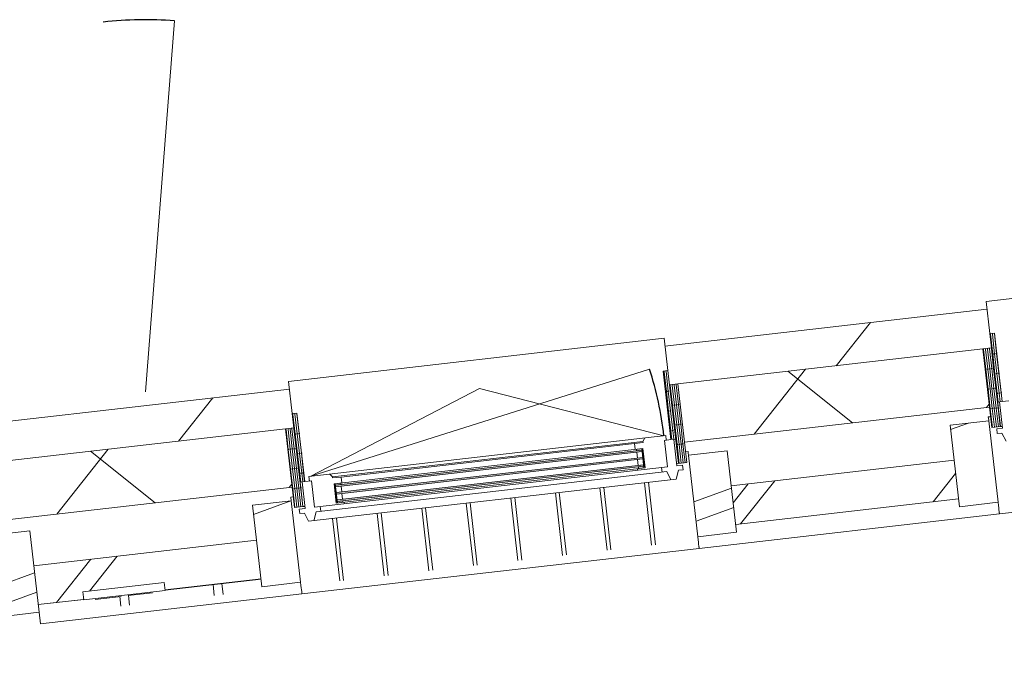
# Model space of a CAD drawing. Header units: metres. Extents: x 136266 to 136452, y 453403 to 453560.
# Tile 124 of 133: x 136319.62 to 136322.15, y 453533.7 to 453535.37. Entities that reach past the tile are written whole.
import ezdxf

# ---------------------------------------------------------------- set-up
doc = ezdxf.new("R2010")
doc.units = ezdxf.units.M
doc.layers.add('A-DETL-BEBOUWING', color=253, linetype='Continuous', lineweight=9)
doc.layers.add('A-DETL-GENF-4', color=252, linetype='Continuous', lineweight=9)

# ---------------------------------------------------------------- blocks, each defined once
blk = doc.blocks.new('859-DO-0010 29-09-2022')
at = {"layer": 'A-DETL-BEBOUWING'}
h = blk.add_hatch(dxfattribs=at)
h.set_pattern_fill('FP_1376', color=256, angle=45.00000000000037, style=0, pattern_type=2)
h.set_pattern_definition([(76.77800000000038, (27608.74668354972, 84711.67098622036), (-412.9549461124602, 97.02500956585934), []), (166.7780000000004, (27608.74668354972, 84711.67098622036), (-97.02500956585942, -412.9549461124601), [])])
h.paths.add_polyline_path([(25313.49045368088, 83289.77181758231), (25646.51514535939, 83496.07888620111), (25567.52073216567, 83623.59313122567), (25234.49604048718, 83417.28606260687)])
h.paths.add_polyline_path([(26606.27236291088, 84090.6435028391), (27225.99159372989, 84474.55635096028), (27146.21398121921, 84601.58540807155), (26527.27794971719, 84218.15774786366)])
h.paths.add_polyline_path([(28087.13779512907, 85008.03195472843), (28756.16253402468, 85422.48930928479), (28676.38492151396, 85549.51836639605), (28008.14338193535, 85135.546199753), (28063.16941164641, 85046.72216332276)])
h.paths.add_polyline_path([(29617.30873542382, 85955.96491305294), (29904.00327456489, 86133.57069255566), (29825.0088613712, 86261.08493758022), (29538.31432223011, 86083.47915807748), (29593.34035194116, 85994.65512164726)])
h = blk.add_hatch(dxfattribs=at)
h.set_pattern_fill('FP_1375', color=256, angle=45.00000000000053, style=0, pattern_type=2)
h.set_pattern_definition([(76.77800000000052, (27727.23798108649, 84520.40001612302), (-389.3964602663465, 91.4898722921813), []), (76.77800000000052, (28747.35265003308, 85152.35548860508), (-389.3964602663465, 91.4898722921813), [])])
h.paths.add_polyline_path([(25431.9820734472, 83098.50045007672), (25724.20220671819, 83279.52930647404), (25671.539264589, 83364.53880315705), (25379.31913131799, 83183.50994675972), (25405.65060238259, 83141.00519841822)])
h.paths.add_polyline_path([(26765.56854108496, 83924.6503475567), (26865.2846806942, 83986.4239786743), (26855.27895041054, 84002.57541383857), (27033.79889344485, 84113.16759230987), (27044.33148187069, 84097.34254303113), (27254.37314701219, 84227.46226479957), (27201.71020488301, 84312.47176148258), (26712.90559895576, 84009.65984423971), (26739.23707002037, 83967.15509589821)])
h.paths.add_polyline_path([(28295.73948137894, 84872.58330588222), (28784.54408730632, 85175.39522312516), (28731.88114517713, 85260.40471980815), (28243.07653924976, 84957.59280256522), (28269.40801031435, 84915.08805422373)])
h.paths.add_polyline_path([(29825.91042167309, 85820.51626420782), (30022.4948943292, 85942.29932505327), (29969.8319522, 86027.30882173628), (29773.24747954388, 85905.52576089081), (29807.75435362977, 85849.82412555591)])
h = blk.add_hatch(dxfattribs=at)
h.set_pattern_fill('FP_841', color=256, angle=44.99999999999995, style=0, pattern_type=2)
h.set_pattern_definition([(76.77799999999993, (1020.113961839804, 631.954765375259), (-389.3964602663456, 91.48987229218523), [])])
h.paths.add_polyline_path([(27989.44129266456, 85123.96035248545), (28695.87021010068, 85561.58940157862), (28643.20726797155, 85646.59889826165), (27936.77835053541, 85208.96984916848), (27969.95600407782, 85155.4138662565)])
h = blk.add_hatch(dxfattribs=at)
h.set_pattern_fill('FP_1659', color=256, scale=0.9999999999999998, angle=121.7779999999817, style=0, pattern_type=2)
h.set_pattern_definition([(301.7779999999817, (28717.04017869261, 85620.02130169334), (43.18482431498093, 26.75277460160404), [50.79999999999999, 0, 0, 0]), (301.7779999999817, (28712.72169626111, 85617.3460242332), (43.18482431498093, 26.75277460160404), [50.79999999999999, 0, 0, 0]), (301.7779999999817, (28708.40321382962, 85614.67074677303), (43.18482431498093, 26.75277460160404), [50.79999999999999, 0, 0, 0]), (301.7779999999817, (28704.08473139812, 85611.99546931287), (43.18482431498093, 26.75277460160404), [50.79999999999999, 0, 0, 0]), (301.7779999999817, (28699.76624896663, 85609.3201918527), (43.18482431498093, 26.75277460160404), [50.79999999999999, 0, 0, 0]), (301.7779999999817, (28695.44776653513, 85606.64491439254), (43.18482431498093, 26.75277460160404), [50.79999999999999, 0, 0, 0]), (301.7779999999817, (28691.12928410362, 85603.96963693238), (43.18482431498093, 26.75277460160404), [50.79999999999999, 0, 0, 0]), (301.7779999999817, (28686.81080167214, 85601.29435947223), (43.18482431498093, 26.75277460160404), [50.79999999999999, 0, 0, 0]), (301.7779999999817, (28682.49231924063, 85598.61908201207), (43.18482431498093, 26.75277460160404), [50.79999999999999, 0, 0, 0]), (301.7779999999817, (28678.17383680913, 85595.9438045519), (43.18482431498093, 26.75277460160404), [50.79999999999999, 0, 0, 0])])
h.paths.add_polyline_path([(28694.99957671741, 85585.78121567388), (28686.58606111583, 85599.36246840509), (28676.38492151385, 85593.04291534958), (28769.59832908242, 85442.57610622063), (28779.79946868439, 85448.89565927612), (28706.07134970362, 85567.90895463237)])
h = blk.add_hatch(dxfattribs=at)
h.set_pattern_fill('FP_419', color=256, scale=0.9999999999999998, angle=121.7779999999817, style=0, pattern_type=2)
h.set_pattern_definition([(301.7779999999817, (28717.82337801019, 85576.98194065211), (43.18482431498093, 26.75277460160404), [50.79999999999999, 0, 0, 0]), (301.7779999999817, (28713.50489557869, 85574.30666319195), (43.18482431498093, 26.75277460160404), [50.79999999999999, 0, 0, 0]), (301.7779999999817, (28709.18641314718, 85571.63138573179), (43.18482431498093, 26.75277460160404), [50.79999999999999, 0, 0, 0]), (301.7779999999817, (28704.86793071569, 85568.95610827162), (43.18482431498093, 26.75277460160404), [50.79999999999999, 0, 0, 0]), (301.7779999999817, (28700.54944828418, 85566.28083081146), (43.18482431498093, 26.75277460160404), [50.79999999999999, 0, 0, 0]), (301.7779999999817, (28696.23096585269, 85563.60555335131), (43.18482431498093, 26.75277460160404), [50.79999999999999, 0, 0, 0]), (301.7779999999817, (28691.9124834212, 85560.93027589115), (43.18482431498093, 26.75277460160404), [50.79999999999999, 0, 0, 0]), (301.7779999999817, (28687.59400098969, 85558.25499843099), (43.18482431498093, 26.75277460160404), [50.79999999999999, 0, 0, 0]), (301.7779999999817, (28683.27551855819, 85555.57972097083), (43.18482431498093, 26.75277460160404), [50.79999999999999, 0, 0, 0]), (301.7779999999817, (28678.9570361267, 85552.90444351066), (43.18482431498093, 26.75277460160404), [50.79999999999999, 0, 0, 0])])
h.paths.add_polyline_path([(28695.87021010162, 85561.58940157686), (28677.16812083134, 85550.00355430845), (28784.07389335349, 85377.43427604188), (28802.77598262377, 85389.0201233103)])
h = blk.add_hatch(dxfattribs=at)
h.set_pattern_fill('FP_1381', color=256, angle=-58.22199999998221, style=0, pattern_type=2)
h.set_pattern_definition([(45.00000000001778, (0.0001333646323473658, 6.154339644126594e-05), (-282.8427124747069, 282.8427124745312), []), (45.00000000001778, (1200.000006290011, 0.0003422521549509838), (-282.8427124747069, 282.8427124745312), [])])
h.paths.add_polyline_path([(28795.07667573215, 85158.39332378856), (28880.08617241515, 85211.05626591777), (28769.49399394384, 85389.57620895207), (28684.48449726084, 85336.91326682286)])
h = blk.add_hatch(dxfattribs=at)
h.set_pattern_fill('FP_1658', color=256, scale=0.9999999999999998, angle=121.7779999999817, style=0, pattern_type=2)
h.set_pattern_definition([(301.7779999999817, (27927.69639857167, 85131.02692536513), (-43.18482431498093, -26.75277460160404), [50.79999999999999, 0, 0, 0]), (301.7779999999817, (27932.01488100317, 85133.7022028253), (-43.18482431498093, -26.75277460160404), [50.79999999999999, 0, 0, 0]), (301.7779999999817, (27936.33336343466, 85136.37748028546), (-43.18482431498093, -26.75277460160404), [50.79999999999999, 0, 0, 0]), (301.7779999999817, (27940.65184586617, 85139.05275774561), (-43.18482431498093, -26.75277460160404), [50.79999999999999, 0, 0, 0]), (301.7779999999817, (27944.97032829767, 85141.72803520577), (-43.18482431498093, -26.75277460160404), [50.79999999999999, 0, 0, 0]), (301.7779999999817, (27949.28881072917, 85144.40331266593), (-43.18482431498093, -26.75277460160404), [50.79999999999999, 0, 0, 0]), (301.7779999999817, (27953.60729316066, 85147.0785901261), (-43.18482431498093, -26.75277460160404), [50.79999999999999, 0, 0, 0]), (301.7779999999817, (27957.92577559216, 85149.75386758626), (-43.18482431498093, -26.75277460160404), [50.79999999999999, 0, 0, 0]), (301.7779999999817, (27962.24425802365, 85152.42914504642), (-43.18482431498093, -26.75277460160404), [50.79999999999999, 0, 0, 0]), (301.7779999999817, (27966.56274045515, 85155.10442250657), (-43.18482431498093, -26.75277460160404), [50.79999999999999, 0, 0, 0])])
h.paths.add_polyline_path([(27989.44129266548, 85123.9603524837), (27969.9560040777, 85155.41386625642), (27959.75486447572, 85149.09431320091), (28052.96827204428, 84998.62750407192), (28063.16941164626, 85004.94705712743)])
h = blk.add_hatch(dxfattribs=at)
h.set_pattern_fill('FP_939', color=256, angle=180, style=0, pattern_type=2)
h.set_pattern_definition([(301.778, (27965.88335154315, 85111.15860595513), (-43.1848243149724, -26.75277460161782), [50.8, 0, 0, 0]), (301.778, (27970.20135154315, 85113.83460595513), (-43.1848243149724, -26.75277460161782), [50.8, 0, 0, 0]), (301.778, (27974.52035154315, 85116.50960595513), (-43.1848243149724, -26.75277460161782), [50.8, 0, 0, 0]), (301.778, (27978.83835154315, 85119.18460595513), (-43.1848243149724, -26.75277460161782), [50.8, 0, 0, 0]), (301.778, (27983.15735154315, 85121.86060595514), (-43.1848243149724, -26.75277460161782), [50.8, 0, 0, 0]), (301.778, (27987.47535154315, 85124.53560595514), (-43.1848243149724, -26.75277460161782), [50.8, 0, 0, 0]), (301.778, (27991.79435154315, 85127.21060595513), (-43.1848243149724, -26.75277460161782), [50.8, 0, 0, 0]), (301.778, (27996.11235154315, 85129.88560595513), (-43.1848243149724, -26.75277460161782), [50.8, 0, 0, 0]), (301.778, (28000.43135154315, 85132.56160595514), (-43.1848243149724, -26.75277460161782), [50.8, 0, 0, 0]), (301.778, (28004.74935154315, 85135.23660595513), (-43.1848243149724, -26.75277460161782), [50.8, 0, 0, 0])])
h.paths.add_polyline_path([(28008.14338196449, 85135.5461997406), (27989.44129269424, 85123.96035247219), (28096.34706521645, 84951.39107420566), (28115.0491544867, 84962.97692147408), (28011.93876976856, 85129.41961444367)])
h = blk.add_hatch(dxfattribs=at)
h.set_pattern_fill('FP_1380', color=256, angle=-58.22199999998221, style=0, pattern_type=2)
h.set_pattern_definition([(45.00000000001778, (0.000133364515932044, 6.154329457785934e-05), (-282.8427124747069, 282.8427124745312), []), (45.00000000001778, (1200.000006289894, 0.0003422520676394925), (-282.8427124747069, 282.8427124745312), [])])
h.paths.add_polyline_path([(28221.26257312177, 84802.9184644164), (28306.27206980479, 84855.5814065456), (28195.67989133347, 85034.10134957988), (28110.67039465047, 84981.43840745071), (28129.84366848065, 84950.48855367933)])
h = blk.add_hatch(color=256, dxfattribs=at)
h.paths.add_polyline_path([(27322.45865269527, 84529.61183688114), (27324.56517038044, 84526.21145701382), (27336.46649991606, 84533.58426891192), (27334.35998223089, 84536.98464877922)])
h.paths.add_polyline_path([(27348.79012375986, 84487.10708853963), (27360.69145329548, 84494.47990043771), (27358.58493561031, 84497.88028030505), (27346.68360607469, 84490.50746840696)])
h.paths.add_polyline_path([(28009.31391298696, 84896.29814888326), (28021.21524252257, 84903.67096078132), (28019.1087248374, 84907.07134064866), (28007.20739530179, 84899.69852875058)])
h.paths.add_polyline_path([(27985.08895960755, 84935.40251735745), (27996.99028914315, 84942.77532925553), (27994.88377145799, 84946.17570912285), (27982.98244192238, 84938.80289722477)])
for points in [[(27326.67168806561, 84522.8110771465), (27999.09680682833, 84939.37494938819), (27996.99028914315, 84942.77532925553), (27324.56517038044, 84526.21145701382)], [(27336.67764707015, 84506.65927277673), (28009.10276583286, 84923.22314501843), (28006.99624814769, 84926.62352488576), (27334.57112938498, 84510.05965264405)], [(27346.68360607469, 84490.50746840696), (28019.1087248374, 84907.07134064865), (28017.00220715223, 84910.47172051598), (27344.57708838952, 84493.90784827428)]]:
    blk.add_hatch(color=256, dxfattribs=at).paths.add_polyline_path(points)
h = blk.add_hatch(dxfattribs=at)
h.set_pattern_fill('FP_841', color=256, angle=44.99999999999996, style=0, pattern_type=2)
h.set_pattern_definition([(76.77799999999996, (1020.113961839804, 631.9547653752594), (-389.3964602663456, 91.48987229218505), [])])
h.paths.add_polyline_path([(26497.52462590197, 84199.72571808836), (27165.69926981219, 84613.65644325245), (27113.03632770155, 84698.6659399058), (26444.86168377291, 84284.73521477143)])
h = blk.add_hatch(dxfattribs=at)
h.set_pattern_fill('FP_1659', color=256, scale=0.9999999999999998, angle=121.7779999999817, style=0, pattern_type=2)
h.set_pattern_definition([(301.7779999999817, (27186.86923839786, 84672.08834336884), (43.18482431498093, 26.75277460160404), [50.79999999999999, 0, 0, 0]), (301.7779999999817, (27182.55075596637, 84669.41306590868), (43.18482431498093, 26.75277460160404), [50.79999999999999, 0, 0, 0]), (301.7779999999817, (27178.23227353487, 84666.73778844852), (43.18482431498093, 26.75277460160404), [50.79999999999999, 0, 0, 0]), (301.7779999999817, (27173.91379110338, 84664.06251098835), (43.18482431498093, 26.75277460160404), [50.79999999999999, 0, 0, 0]), (301.7779999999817, (27169.59530867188, 84661.3872335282), (43.18482431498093, 26.75277460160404), [50.79999999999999, 0, 0, 0]), (301.7779999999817, (27165.27682624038, 84658.71195606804), (43.18482431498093, 26.75277460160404), [50.79999999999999, 0, 0, 0]), (301.7779999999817, (27160.95834380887, 84656.03667860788), (43.18482431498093, 26.75277460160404), [50.79999999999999, 0, 0, 0]), (301.7779999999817, (27156.63986137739, 84653.36140114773), (43.18482431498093, 26.75277460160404), [50.79999999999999, 0, 0, 0]), (301.7779999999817, (27152.32137894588, 84650.68612368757), (43.18482431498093, 26.75277460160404), [50.79999999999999, 0, 0, 0]), (301.7779999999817, (27148.00289651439, 84648.01084622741), (43.18482431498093, 26.75277460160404), [50.79999999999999, 0, 0, 0])])
h.paths.add_polyline_path([(27164.82863642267, 84637.84825734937), (27156.41512082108, 84651.42951008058), (27146.2139812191, 84645.10995702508), (27239.42738878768, 84494.64314789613), (27249.62852838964, 84500.96270095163), (27175.90040940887, 84619.97599630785)])
h = blk.add_hatch(dxfattribs=at)
h.set_pattern_fill('FP_419', color=256, scale=0.9999999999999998, angle=121.7779999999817, style=0, pattern_type=2)
h.set_pattern_definition([(301.7779999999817, (27187.65243771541, 84629.0489823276), (43.18482431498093, 26.75277460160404), [50.79999999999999, 0, 0, 0]), (301.7779999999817, (27183.33395528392, 84626.37370486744), (43.18482431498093, 26.75277460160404), [50.79999999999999, 0, 0, 0]), (301.7779999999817, (27179.01547285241, 84623.69842740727), (43.18482431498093, 26.75277460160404), [50.79999999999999, 0, 0, 0]), (301.7779999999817, (27174.69699042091, 84621.02314994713), (43.18482431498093, 26.75277460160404), [50.79999999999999, 0, 0, 0]), (301.7779999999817, (27170.3785079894, 84618.34787248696), (43.18482431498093, 26.75277460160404), [50.79999999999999, 0, 0, 0]), (301.7779999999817, (27166.06002555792, 84615.67259502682), (43.18482431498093, 26.75277460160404), [50.79999999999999, 0, 0, 0]), (301.7779999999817, (27161.74154312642, 84612.99731756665), (43.18482431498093, 26.75277460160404), [50.79999999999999, 0, 0, 0]), (301.7779999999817, (27157.42306069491, 84610.32204010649), (43.18482431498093, 26.75277460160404), [50.79999999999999, 0, 0, 0]), (301.7779999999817, (27153.10457826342, 84607.64676264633), (43.18482431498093, 26.75277460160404), [50.79999999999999, 0, 0, 0]), (301.7779999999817, (27148.78609583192, 84604.97148518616), (43.18482431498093, 26.75277460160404), [50.79999999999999, 0, 0, 0])])
h.paths.add_polyline_path([(27165.69926980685, 84613.65644325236), (27146.99718053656, 84602.07059598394), (27253.90295305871, 84429.50131771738), (27272.605042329, 84441.0871649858)])
h = blk.add_hatch(dxfattribs=at)
h.set_pattern_fill('FP_1379', color=256, angle=-58.22199999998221, style=0, pattern_type=2)
h.set_pattern_definition([(45.00000000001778, (0.0001333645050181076, 6.154329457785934e-05), (-282.8427124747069, 282.8427124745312), []), (45.00000000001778, (1200.000006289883, 0.0003422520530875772), (-282.8427124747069, 282.8427124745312), [])])
h.paths.add_polyline_path([(27264.90573543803, 84210.46036546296), (27349.91523212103, 84263.12330759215), (27239.32305364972, 84441.64325062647), (27154.31355696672, 84388.98030849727)])
h = blk.add_hatch(dxfattribs=at)
h.set_pattern_fill('FP_1378', color=256, angle=-58.22199999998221, style=0, pattern_type=2)
h.set_pattern_definition([(45.00000000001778, (0.0001333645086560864, 6.154329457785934e-05), (-282.8427124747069, 282.8427124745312), []), (45.00000000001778, (1200.000006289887, 0.0003422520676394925), (-282.8427124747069, 282.8427124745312), [])])
h.paths.add_polyline_path([(26691.09163282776, 83854.98550609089), (26776.10112951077, 83907.64844822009), (26665.50895103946, 84086.16839125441), (26580.49945435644, 84033.50544912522)])
for centre, radius, start, end in [((26782.39395069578, 84534.96894560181), 953.9999999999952, 110.7780000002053, 121.7780000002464), ((27257.76058973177, 84520.11654074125), 911.000000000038, 31.77800000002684, 42.77800000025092)]:
    blk.add_arc(centre, radius, start, end)
for p, q in [((28632.67467954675, 85663.60079759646), (29456.41670240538, 86173.90470682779)), ((28895.86132971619, 85185.52511399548), (29767.20867071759, 85725.32027081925)), ((28676.3849215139, 85593.04291534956), (28632.67467954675, 85663.60079759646)), ((28643.20726797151, 85646.59889826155), (27936.77835053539, 85208.96984916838)), ((28677.16812083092, 85550.00355430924), (28008.14338193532, 85135.54619975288)), ((28794.2510830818, 85457.8483594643), (28779.79946864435, 85448.89565930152)), ((28773.84880387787, 85445.2092533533), (28809.65960452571, 85387.40279560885)), ((26782.39395069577, 84534.96894560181), (26443.96436923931, 85426.92265426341)), ((28087.13779512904, 85008.03195472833), (28756.16253402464, 85422.48930928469)), ((28769.49399394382, 85389.57620895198), (28684.48449726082, 85336.91326682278)), ((28764.20397439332, 85398.04885570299), (28767.60591396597, 85400.15633961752)), ((28768.45666696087, 85391.184080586), (28764.20397439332, 85398.04885570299)), ((28769.45494880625, 85389.5726355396), (28768.45666696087, 85391.184080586)), ((28880.08617241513, 85211.05626591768), (28769.49399394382, 85389.57620895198)), ((28809.65960452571, 85387.40279560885), (28796.90818002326, 85379.50335428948)), ((28802.77598262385, 85389.02012331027), (28807.02645745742, 85391.65327041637)), ((28796.90818002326, 85379.50335428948), (28803.22773307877, 85369.30221468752)), ((28803.22773307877, 85369.30221468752), (28813.42887268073, 85375.62176774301)), ((28813.42887268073, 85375.62176774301), (28831.81547968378, 85361.1327138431)), ((28684.48449726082, 85336.91326682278), (28795.07667573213, 85158.39332378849)), ((28731.88114517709, 85260.40471980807), (28243.07653924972, 84957.59280256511)), ((27102.503739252, 84715.66783927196), (27926.24576211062, 85225.97174850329)), ((27926.24576211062, 85225.97174850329), (27969.95600407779, 85155.41386625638)), ((28795.07667573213, 85158.39332378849), (28880.08617241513, 85211.05626591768)), ((28880.05634469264, 85211.03778779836), (28884.32065514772, 85204.15425887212)), ((28884.32067112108, 85204.1542588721), (28880.05635623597, 85211.03779494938)), ((28884.32088828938, 85204.15388253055), (28887.43110639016, 85199.13331086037)), ((28887.43111475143, 85199.13332314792), (28884.32090939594, 85204.15387424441)), ((28237.03794759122, 84777.38693615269), (28895.86154688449, 85185.52473765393)), ((28887.43133191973, 85199.13294680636), (28890.27469955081, 85194.54313010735)), ((28890.27469949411, 85194.54315598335), (28887.43136144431, 85199.1329249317)), ((28890.27491666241, 85194.5427796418), (28892.67114279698, 85190.67474702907)), ((28892.67113181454, 85190.67479054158), (28890.27495711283, 85194.54274013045)), ((28892.67134898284, 85190.67441420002), (28894.46849752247, 85187.773423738)), ((28895.85523888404, 85185.53494592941), (28892.67140671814, 85190.67434678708)), ((28894.46868642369, 85187.77311881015), (28895.85545605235, 85185.53456958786)), ((28295.73948137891, 84872.5833058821), (28784.54408730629, 85175.39522312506)), ((28295.76691840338, 84872.53901652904), (28784.57152433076, 85175.35093377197)), ((27257.76058973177, 84520.11654074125), (27926.4261148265, 85138.83086540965)), ((28195.67989133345, 85034.10134957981), (28110.67039465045, 84981.43840745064)), ((28306.27206980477, 84855.58140654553), (28195.67989133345, 85034.10134957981)), ((28036.44757934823, 85002.50909064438), (27253.51011489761, 84517.48339363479)), ((28042.76713240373, 84992.30795104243), (28036.44757934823, 85002.50909064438)), ((28094.72973742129, 84944.50745230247), (28058.91893677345, 85002.31391004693)), ((28032.19710451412, 84999.87594353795), (27553.43643745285, 84907.76569550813)), ((28052.96827200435, 84998.62750409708), (28038.51665756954, 84989.67480393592)), ((28074.32745821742, 84931.86834619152), (28038.51665756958, 84989.67480393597)), ((28100.30962148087, 84986.76974864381), (28105.38037510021, 84989.91105420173)), ((28105.38037510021, 84989.91105420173), (28112.52172485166, 84978.38335515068)), ((28110.67039465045, 84981.43840745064), (28221.26257312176, 84802.91846441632)), ((27989.74322152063, 84963.9680223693), (27308.81715308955, 84542.13785591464)), ((27991.12947908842, 84961.73029972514), (27328.90549992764, 84551.48598053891)), ((27990.31205608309, 84973.92837335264), (27989.74322152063, 84963.9680223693)), ((27991.12947908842, 84961.73029972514), (27989.74322152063, 84963.9680223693)), ((28107.48116192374, 84952.40689362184), (28094.72973742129, 84944.50745230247)), ((28113.80071497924, 84942.20575401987), (28107.48116192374, 84952.40689362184)), ((27299.89094343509, 84452.10894339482), (28074.32745821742, 84931.86834619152)), ((27319.90836779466, 84528.03194861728), (27997.43405635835, 84947.75559738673)), ((27996.99028914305, 84942.77532925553), (27324.56517038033, 84526.21145701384)), ((27326.6716880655, 84522.8110771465), (27999.09680682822, 84939.3749493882)), ((28006.99624814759, 84926.62352488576), (27334.57112938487, 84510.05965264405)), ((27972.42738981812, 84950.14445245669), (27980.43215702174, 84937.2230089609)), ((27982.98244192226, 84938.80289722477), (27985.08895960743, 84935.40251735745)), ((27987.19547729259, 84932.00213749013), (27995.09491861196, 84919.25071298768)), ((27994.88377145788, 84946.17570912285), (28021.21524252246, 84903.67096078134)), ((28023.76552742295, 84905.25084904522), (27994.88377145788, 84946.17570912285)), ((27997.43405635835, 84947.75559738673), (28023.76552742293, 84905.25084904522)), ((27997.43405635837, 84947.75559738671), (28021.21524252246, 84903.67096078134)), ((28092.09659033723, 84948.75792710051), (28094.89019981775, 84950.48855367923)), ((28103.59957537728, 84935.88620096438), (28113.80071497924, 84942.20575401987)), ((28108.38466291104, 84912.97107632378), (28103.59957537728, 84935.88620096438)), ((27553.43643745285, 84907.76569550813), (27257.76058973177, 84520.11654074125)), ((27301.64453938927, 84413.19975551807), (28108.38466291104, 84912.97107632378)), ((27308.76078139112, 84443.48769205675), (28078.09672637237, 84920.08731832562)), ((27336.67764707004, 84506.65927277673), (28009.10276583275, 84923.22314501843)), ((28017.00220715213, 84910.47172051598), (27344.57708838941, 84493.90784827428)), ((28023.76552742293, 84905.25084904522), (27346.23983885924, 84485.52720027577)), ((27346.68360607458, 84490.50746840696), (28019.1087248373, 84907.07134064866)), ((27997.20143629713, 84915.85033312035), (28005.1008776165, 84903.0989086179)), ((28005.1008776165, 84903.0989086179), (28017.00220715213, 84910.47172051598)), ((28061.5760337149, 84923.96890487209), (28067.89558677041, 84913.76776527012)), ((28078.09672637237, 84920.08731832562), (28096.48333337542, 84905.5982644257)), ((28006.76362808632, 84894.71826061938), (28008.87014577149, 84891.31788075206)), ((28007.20739530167, 84899.69852875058), (28009.31391298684, 84896.29814888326)), ((28038.64705946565, 84869.76899281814), (28123.47958497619, 84732.83075874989)), ((28047.14800913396, 84875.03528703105), (28131.98053464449, 84738.09705296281)), ((28221.26257312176, 84802.91846441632), (28306.27206980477, 84855.58140654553)), ((27940.88613828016, 84809.20660936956), (28025.71866379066, 84672.26837530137)), ((27949.38708794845, 84814.4729035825), (28034.21961345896, 84677.53466951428)), ((28225.49705585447, 84796.01645737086), (28221.22129830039, 84802.91846441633)), ((28221.22131427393, 84802.91846441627), (28225.49707182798, 84796.01645737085)), ((27365.69038942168, 84237.59215567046), (28237.03773042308, 84777.38731249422)), ((28228.6075070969, 84790.99550935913), (28225.49728899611, 84796.0160810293)), ((28225.49731010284, 84796.01607274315), (28228.60751545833, 84790.99552164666)), ((28231.45110025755, 84786.40532860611), (28228.60773262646, 84790.99514530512)), ((28228.60776215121, 84790.99512343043), (28231.451100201, 84786.40535448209)), ((28233.84754350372, 84782.53694552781), (28231.45131736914, 84786.40497814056)), ((28231.45135781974, 84786.40493862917), (28233.84753252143, 84782.53698904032)), ((28235.64489822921, 84779.63562223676), (28233.84774968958, 84782.53661269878)), ((28233.84780742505, 84782.53654528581), (28237.03163959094, 84777.39714442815)), ((28237.03185675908, 84777.39676808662), (28235.64508713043, 84779.63531730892)), ((27851.62616676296, 84753.91052013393), (27936.45869227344, 84616.97228606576)), ((27843.12521709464, 84748.64422592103), (27927.95774260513, 84611.70599185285)), ((27113.03632770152, 84698.66593990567), (26444.86168377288, 84284.73521477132)), ((27146.21398122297, 84645.10995702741), (27102.503739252, 84715.66783927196)), ((27745.36429590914, 84688.08184247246), (27830.19682141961, 84551.14360840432)), ((27753.86524557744, 84693.34813668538), (27838.69777108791, 84556.40990261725)), ((27647.60337472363, 84627.51945902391), (27732.43590023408, 84490.58122495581)), ((27656.10432439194, 84632.7857532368), (27740.93684990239, 84495.84751916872)), ((27146.99718053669, 84602.07059593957), (26401.8591259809, 84140.46143728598)), ((27558.34340320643, 84572.22336978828), (27643.17592871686, 84435.2851357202)), ((27328.90549992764, 84551.48598053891), (27310.20341065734, 84539.90013327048)), ((27336.91026713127, 84538.56453704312), (27328.90549992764, 84551.48598053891)), ((27549.84245353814, 84566.95707557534), (27634.67497904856, 84430.01884150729)), ((27308.81715308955, 84542.13785591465), (27299.64563816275, 84546.06411092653)), ((27310.20341065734, 84539.90013327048), (27308.81715308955, 84542.13785591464)), ((27346.23983885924, 84485.52720027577), (27319.90836779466, 84528.03194861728)), ((27348.79012375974, 84487.10708853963), (27319.90836779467, 84528.03194861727)), ((27322.45865269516, 84529.61183688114), (27348.79012375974, 84487.10708853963)), ((27322.45865269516, 84529.61183688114), (27346.23983885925, 84485.52720027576)), ((27324.56517038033, 84526.21145701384), (27326.6716880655, 84522.8110771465)), ((27336.46649991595, 84533.58426891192), (27334.35998223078, 84536.98464877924)), ((27346.47245892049, 84517.43246454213), (27338.57301760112, 84530.18388904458)), ((27243.67786358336, 84497.27629502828), (27279.48866423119, 84439.46983728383)), ((27264.08014278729, 84509.91540113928), (27249.62852834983, 84500.9627009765)), ((27253.51011489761, 84517.48339363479), (27259.8296679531, 84507.28225403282)), ((27259.8296679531, 84507.28225403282), (27264.08014278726, 84509.91540113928)), ((27264.08014278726, 84509.91540113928), (27299.89094343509, 84452.10894339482)), ((27334.57112938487, 84510.05965264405), (27336.67764707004, 84506.65927277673)), ((27356.47841792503, 84501.28066017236), (27348.57897660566, 84514.0320846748)), ((27360.69145329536, 84494.47990043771), (27358.58493561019, 84497.88028030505)), ((27452.08153235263, 84506.39469212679), (27536.91405786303, 84369.45645805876)), ((27460.58248202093, 84511.6609863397), (27545.41500753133, 84374.72275227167)), ((26576.51903907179, 84072.21147309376), (27225.99159372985, 84474.55635096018)), ((27346.68360607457, 84490.50746840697), (27348.79012375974, 84487.10708853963)), ((27365.34825588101, 84492.65940883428), (27363.24173819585, 84496.0597887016)), ((27234.03303409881, 84450.11589737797), (27239.16342008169, 84453.2941448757)), ((27239.28400851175, 84441.63967721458), (27234.03303409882, 84450.11589737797)), ((27318.96192099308, 84449.80724511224), (27312.64236793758, 84460.00838471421)), ((27362.82156083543, 84451.09860289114), (27447.65408634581, 84314.16036882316)), ((27239.32305364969, 84441.64325062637), (27154.31355696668, 84388.98030849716)), ((27349.915232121, 84263.12330759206), (27239.32305364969, 84441.64325062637)), ((27279.48866423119, 84439.46983728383), (27266.73723972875, 84431.57039596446)), ((27266.73723972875, 84431.57039596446), (27273.05679278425, 84421.3692563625)), ((27272.60504232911, 84441.08716498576), (27276.85551714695, 84443.72031208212)), ((27273.05679278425, 84421.3692563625), (27283.25793238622, 84427.68880941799)), ((27283.25793238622, 84427.68880941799), (27301.64453938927, 84413.19975551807)), ((27313.54586892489, 84420.57256741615), (27308.76078139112, 84443.48769205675)), ((27354.32061116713, 84445.83230867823), (27439.15313667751, 84308.89407461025)), ((27154.31355696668, 84388.98030849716), (27264.905735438, 84210.46036546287)), ((27201.71020488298, 84312.47176148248), (26712.90559895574, 84009.6598442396)), ((27264.905735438, 84210.46036546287), (27349.915232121, 84263.12330759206)), ((27349.88540439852, 84263.10482947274), (27354.14971485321, 84256.22130054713)), ((27354.14973082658, 84256.22130054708), (27349.88541594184, 84263.10483662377)), ((27354.14994799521, 84256.220924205), (27357.26016609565, 84251.20035253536)), ((27357.26017445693, 84251.2003648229), (27354.14996910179, 84256.22091591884)), ((27357.26039162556, 84251.19998848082), (27360.10375925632, 84246.61017178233)), ((27360.10375919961, 84246.61019765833), (27357.26042115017, 84251.1999666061)), ((27360.10397636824, 84246.60982131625), (27362.5002025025, 84242.74178870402)), ((27362.50019152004, 84242.74183221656), (27360.10401681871, 84246.6097818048)), ((26791.87650398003, 83882.11691995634), (27365.6906065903, 84237.5917793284)), ((27043.80462372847, 84097.01615714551), (27254.37314701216, 84227.46226479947)), ((27043.83206075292, 84096.9718677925), (27254.40058403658, 84227.41797544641)), ((27362.50040868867, 84242.74145587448), (27364.29755722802, 84239.84046541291)), ((27365.68429858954, 84237.60198760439), (27362.50046642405, 84242.7413884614)), ((27364.29774612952, 84239.8401604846), (27365.68451575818, 84237.60161126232)), ((27168.29864092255, 84174.07826842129), (27183.06224508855, 84150.24658510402)), ((27149.17150416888, 84162.22910644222), (27163.93510833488, 84138.39742312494)), ((27033.79889344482, 84113.16759230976), (26855.27895041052, 84002.57541383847)), ((26865.81153883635, 83985.57351450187), (27044.33148187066, 84096.16569297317)), ((27044.33148187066, 84096.16569297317), (27033.79889344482, 84113.16759230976)), ((26665.50895103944, 84086.16839125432), (26580.49945435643, 84033.50544912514)), ((26776.10112951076, 83907.64844822), (26665.50895103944, 84086.16839125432)), ((27017.68264094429, 84076.71602638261), (26964.30926366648, 84043.65149608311)), ((26965.02922484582, 84044.09750829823), (26977.97683434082, 84023.19723721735)), ((26972.84900403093, 84048.94182093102), (26971.47920134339, 84051.1529818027)), ((26949.36471802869, 84034.39342759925), (26891.75482892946, 83998.70440020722)), ((26945.90208809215, 84032.24834631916), (26958.84969758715, 84011.34807523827)), ((26855.27895041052, 84002.57541383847), (26865.81153883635, 83985.57351450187)), ((26765.56854108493, 83924.6503475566), (26865.28468069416, 83986.4239786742)), ((26765.59597810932, 83924.60605820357), (26865.31211771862, 83986.3796893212)), ((26691.09163282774, 83854.98550609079), (26776.10112951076, 83907.64844822)), ((26791.87041314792, 83882.12675189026), (26776.07130178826, 83907.62997010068))]:
    blk.add_line(p, q, dxfattribs=at)
at = {"layer": 'A-DETL-GENF-4'}
for p, q in [((28686.58606111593, 85599.36246840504), (28676.38492151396, 85593.04291534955)), ((28802.77598262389, 85389.02012331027), (28676.38492151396, 85593.04291534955)), ((28779.79946868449, 85448.8956592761), (28686.58606111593, 85599.36246840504)), ((28695.87021010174, 85561.58940157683), (28677.16812083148, 85550.00355430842)), ((28677.16812083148, 85550.00355430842), (28784.07389335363, 85377.43427604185)), ((28769.59832908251, 85442.57610622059), (28779.79946868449, 85448.8956592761)), ((28784.07389335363, 85377.43427604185), (28802.77598262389, 85389.02012331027)), ((27959.75486447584, 85149.09431320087), (27969.9560040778, 85155.41386625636)), ((28096.34706521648, 84951.39107420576), (27969.9560040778, 85155.41386625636)), ((28052.96827204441, 84998.62750407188), (27959.75486447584, 85149.09431320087)), ((27989.44129269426, 85123.96035247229), (28008.14338196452, 85135.54619974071)), ((28008.14338196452, 85135.54619974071), (28115.04915448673, 84962.97692147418)), ((28063.16941164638, 85004.94705712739), (28052.96827204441, 84998.62750407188)), ((28115.04915448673, 84962.97692147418), (28096.34706521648, 84951.39107420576)), ((27156.41512082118, 84651.42951008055), (27146.21398121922, 84645.10995702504)), ((27249.62852838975, 84500.96270095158), (27156.41512082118, 84651.42951008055)), ((27272.60504232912, 84441.08716498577), (27146.21398121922, 84645.10995702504)), ((27165.69926980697, 84613.65644325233), (27146.99718053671, 84602.07059598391)), ((27146.99718053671, 84602.07059598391), (27253.90295305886, 84429.50131771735)), ((27239.42738878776, 84494.64314789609), (27249.62852838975, 84500.96270095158)), ((27253.90295305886, 84429.50131771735), (27272.60504232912, 84441.08716498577))]:
    blk.add_line(p, q, dxfattribs=at)

msp = doc.modelspace()

# ---------------------------------------------------------------- block references
at = {"xscale": 0.001, "yscale": 0.001, "zscale": 0.001, "rotation": 334.7650131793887}
msp.add_blockref('859-DO-0010 29-09-2022', (136259.6791283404, 453469.3710543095), dxfattribs=at)

doc.saveas('drawing.dxf')
